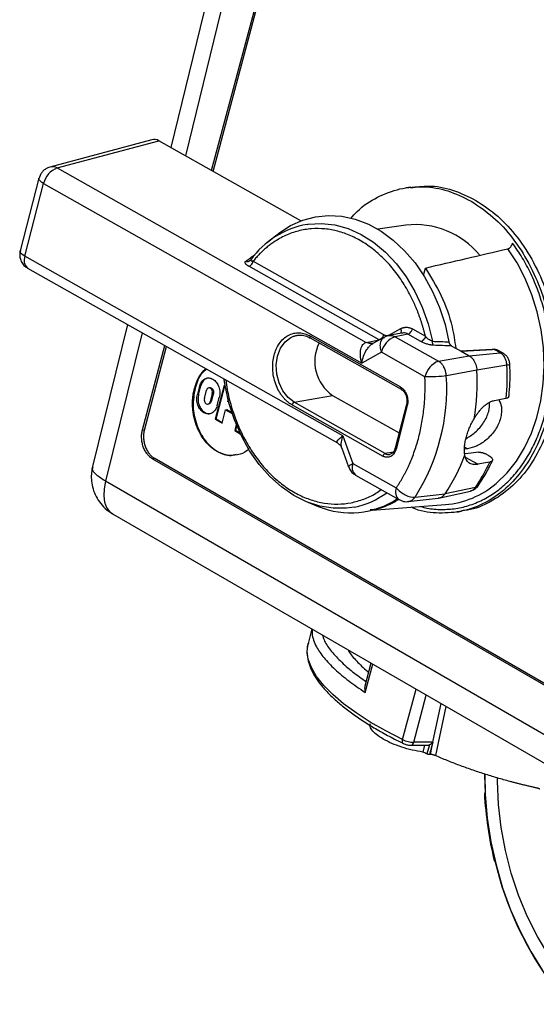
# Model space of a CAD drawing. Header units: inches. Extents: x 1.5 to 64.5, y 1.5 to 49.5.
# Tile 30 of 35: x 54.6 to 57.6, y 31.7 to 37.5. Entities that reach past the tile are written whole.
import ezdxf

# ---------------------------------------------------------------- set-up
doc = ezdxf.new("R2010")
doc.units = ezdxf.units.IN
doc.header["$LTSCALE"] = 6
doc.header["$MEASUREMENT"] = 0

msp = doc.modelspace()

# ---------------------------------------------------------------- linework, layer by layer
for p, q in [((55.7099, 36.6175), (57.2399, 42.3549)), ((55.7196, 36.612), (57.2509, 42.3544)), ((56.49, 40.9061), (55.4707, 36.7523)), ((56.5667, 40.8204), (55.5565, 36.7039)), ((55.36, 36.7978), (54.7628, 36.6376)), ((54.8057, 36.6324), (55.4005, 36.7918)), ((56.2325, 36.3228), (55.4005, 36.7918)), ((54.7077, 36.5949), (54.7002, 36.5729)), ((54.8057, 36.6324), (56.6158, 35.6121)), ((54.6989, 36.5732), (54.5889, 36.1474)), ((54.6163, 36.1155), (54.7263, 36.5413)), ((54.7263, 36.5413), (56.5893, 35.4912)), ((56.8764, 36.5207), (56.8485, 36.5163)), ((56.8472, 36.2984), (56.6829, 36.2748)), ((56.0854, 36.2364), (56.0346, 36.1945)), ((56.4792, 35.0654), (54.6163, 36.1155)), ((55.954, 36.0877), (56.7173, 35.6574)), ((54.6319, 36.0465), (56.4469, 35.0235)), ((56.6908, 35.6271), (55.9275, 36.0573)), ((56.9512, 36.0048), (56.9625, 36.0471)), ((55.2167, 35.7169), (55.0125, 34.885)), ((55.3025, 35.6685), (55.0892, 34.7994)), ((56.8226, 35.6667), (56.7475, 35.6516)), ((56.7515, 35.6565), (56.8178, 35.6923)), ((56.8597, 35.6601), (56.7847, 35.6451)), ((56.9358, 35.6172), (56.8597, 35.6601)), ((56.8862, 35.6904), (56.9623, 35.6476)), ((56.8174, 35.3497), (56.2854, 35.6496)), ((56.288, 35.6381), (56.82, 35.3382)), ((56.6158, 35.6121), (56.6908, 35.6271)), ((56.6557, 35.6064), (56.6533, 35.6056)), ((56.7223, 35.6426), (56.6547, 35.606)), ((56.7847, 35.6451), (57.0389, 35.5018)), ((55.3051, 35.0996), (55.4367, 35.5929)), ((55.3162, 35.0991), (55.4464, 35.5874)), ((56.7053, 35.554), (56.5893, 35.4912)), ((56.9595, 35.4108), (56.7053, 35.554)), ((57.1166, 35.5908), (57.1718, 35.5597)), ((57.3529, 35.5712), (57.1684, 35.5616)), ((57.1718, 35.5597), (57.2181, 35.5336)), ((57.2181, 35.5336), (57.4002, 35.5515)), ((57.4002, 35.5515), (57.3676, 35.5699)), ((57.4172, 35.5483), (57.3844, 35.5668)), ((57.0389, 35.5018), (57.2181, 35.5336)), ((57.2641, 35.4486), (57.0848, 35.4165)), ((57.4399, 35.4781), (57.2641, 35.4486)), ((55.7815, 35.3985), (55.784, 35.3774)), ((55.6399, 35.3562), (55.6269, 35.3075)), ((55.6336, 35.3085), (55.6465, 35.3572)), ((55.6465, 35.3572), (55.6399, 35.3562)), ((55.668, 35.2838), (55.681, 35.3325)), ((55.7005, 35.347), (55.6938, 35.346)), ((55.7139, 35.3134), (55.7009, 35.2648)), ((55.7206, 35.3145), (55.7076, 35.2658)), ((55.7206, 35.3145), (55.7139, 35.3134)), ((55.7827, 35.3603), (55.7301, 35.1629)), ((55.7367, 35.164), (55.7882, 35.3571)), ((55.7899, 35.3561), (55.7827, 35.3603)), ((55.6269, 35.3075), (55.6336, 35.3085)), ((55.7076, 35.2658), (55.7009, 35.2648)), ((55.742, 35.241), (55.755, 35.2897)), ((55.8052, 35.2671), (55.8073, 35.2749)), ((55.8101, 35.2643), (55.8052, 35.2671)), ((56.1945, 35.2616), (56.4187, 35.3019)), ((56.7265, 34.9617), (56.1945, 35.2616)), ((56.4187, 35.3019), (56.8084, 35.0822)), ((57.366, 35.2719), (57.4229, 35.2829)), ((57.4229, 35.2829), (57.4351, 35.2853)), ((55.6881, 35.2512), (55.6947, 35.2523)), ((55.7711, 35.1392), (55.7922, 35.2181)), ((55.7922, 35.2181), (55.7988, 35.2191)), ((55.7922, 35.2181), (55.8305, 35.1959)), ((55.7988, 35.2191), (55.8285, 35.2019)), ((56.1812, 35.2464), (56.7132, 34.9465)), ((56.8514, 35.2484), (56.7855, 34.9934)), ((56.8559, 35.2431), (56.79, 34.9881)), ((55.7301, 35.1629), (55.7367, 35.164)), ((55.7301, 35.1629), (55.7711, 35.1392)), ((55.7367, 35.164), (55.7723, 35.1434)), ((55.3051, 35.0996), (55.3162, 35.0991)), ((55.8547, 35.1308), (55.8455, 35.0963)), ((55.8455, 35.0963), (55.8521, 35.0973)), ((55.8455, 35.0963), (55.8782, 35.0774)), ((55.8521, 35.0973), (55.8585, 35.1214)), ((55.8521, 35.0973), (55.8751, 35.0841)), ((56.4792, 35.0654), (56.5375, 34.9044)), ((56.4731, 34.9926), (56.5126, 34.8832)), ((56.7744, 34.9703), (56.7265, 34.9617)), ((57.2079, 34.989), (57.1911, 34.9987)), ((57.2079, 34.989), (57.1916, 34.9871)), ((55.3743, 34.9347), (55.3653, 34.9295)), ((57.9321, 33.4477), (55.3653, 34.9295)), ((57.9411, 33.4529), (55.3743, 34.9347)), ((57.2695, 34.8986), (57.1974, 34.9392)), ((57.332, 34.95), (57.3147, 34.9598)), ((57.3386, 34.9119), (57.3264, 34.9096)), ((56.5375, 34.9044), (56.7916, 34.7612)), ((57.3264, 34.9096), (57.2695, 34.8986)), ((58.0673, 33.0801), (55.0892, 34.7994)), ((56.5531, 34.8354), (56.8072, 34.6922)), ((57.0392, 34.7004), (57.2256, 34.7422)), ((57.2552, 34.7634), (57.0773, 34.7258)), ((56.8613, 34.6812), (57.0377, 34.7004)), ((56.9015, 34.7068), (57.0773, 34.7258)), ((56.2729, 34.6764), (56.334, 34.6522)), ((56.6509, 34.6305), (57.0797, 34.6629)), ((57.1463, 34.6196), (57.1742, 34.6239)), ((55.1303, 34.6089), (58.1084, 32.8897)), ((56.2975, 33.9352), (56.275, 33.8508)), ((56.6435, 33.7354), (56.6077, 33.6011)), ((56.61, 33.5636), (56.6542, 33.7292)), ((56.8289, 33.288), (56.9075, 33.583)), ((56.8937, 33.2726), (56.9673, 33.5485)), ((57.0085, 33.2824), (57.0536, 33.4986)), ((57.0819, 33.4823), (57.0215, 33.1941)), ((56.878, 33.2552), (56.9759, 33.2558)), ((57.006, 33.2732), (56.8937, 33.2726)), ((56.9575, 33.2557), (56.9468, 33.2154)), ((56.9855, 33.2578), (56.9712, 33.2042)), ((57.006, 33.2732), (56.9867, 33.2007)), ((56.9914, 33.2007), (57.0085, 33.2824)), ((56.9914, 33.2007), (56.9867, 33.2007)), ((57.3078, 32.9742), (57.3115, 32.9748)), ((57.3115, 32.974), (57.3078, 32.9742)), ((57.3655, 32.5784), (57.3692, 32.5782))]:
    msp.add_line(p, q)
at = {"flags": 128}
for points in [[(54.7263, 36.5413), (54.7155, 36.5481), (54.7072, 36.555), (54.7016, 36.5617), (54.6989, 36.5681), (54.6989, 36.5732)], [(56.0854, 36.2364), (56.1044, 36.2514), (56.172, 36.295), (56.2437, 36.327), (56.3186, 36.3469), (56.3956, 36.3546), (56.4736, 36.3499), (56.5515, 36.3328), (56.6282, 36.3036), (56.7026, 36.2628), (56.7736, 36.2108), (56.8402, 36.1485), (56.9014, 36.0767), (56.9565, 35.9964), (57.0045, 35.9088), (57.0449, 35.8152), (57.077, 35.7169), (57.1004, 35.6153)], [(56.2702, 36.3025), (56.2753, 36.3033), (56.353, 36.3078), (56.4314, 36.2992), (56.5093, 36.2778), (56.5855, 36.2437), (56.6587, 36.1976), (56.7279, 36.1402), (56.792, 36.0723), (56.8499, 35.9951), (56.9007, 35.9097), (56.9437, 35.8175), (56.9782, 35.7199), (57.0036, 35.6185)], [(54.6163, 36.1155), (54.6055, 36.1223), (54.5972, 36.1292), (54.5916, 36.136), (54.5888, 36.1423), (54.5889, 36.1474)], [(57.3759, 34.7863), (57.3791, 34.7889), (57.4403, 34.8481), (57.4951, 34.9171), (57.5429, 34.9949), (57.5831, 35.0805), (57.615, 35.1726), (57.6382, 35.2701), (57.6524, 35.3717), (57.6575, 35.4758), (57.6533, 35.5812), (57.6399, 35.6864), (57.6175, 35.7899), (57.5864, 35.8903), (57.547, 35.9863), (57.4999, 36.0766), (57.4456, 36.1599)], [(56.1945, 35.2616), (56.1583, 35.2893), (56.1278, 35.328), (56.1052, 35.375), (56.092, 35.427), (56.0891, 35.4806), (56.0967, 35.532), (56.1143, 35.5779), (56.1406, 35.6149), (56.1739, 35.6407), (56.1897, 35.6478)], [(56.1897, 35.6478), (56.2119, 35.6535), (56.214, 35.6538)], [(56.546, 34.6486), (56.5002, 34.642), (56.4222, 34.6414), (56.3439, 34.6538), (56.2663, 34.6791), (56.1909, 34.7168), (56.1188, 34.7664), (56.051, 34.827), (55.9887, 34.8977), (55.9328, 34.9775), (55.8842, 35.0651), (55.8436, 35.159), (55.8118, 35.2579), (55.7892, 35.3602), (55.7833, 35.3975)], [(56.8514, 35.2484), (56.8513, 35.2477), (56.8517, 35.2466), (56.8526, 35.2455), (56.8541, 35.2443), (56.8559, 35.2431)], [(56.79, 34.9881), (56.7882, 34.9893), (56.7868, 34.9905), (56.7858, 34.9916), (56.7854, 34.9927), (56.7855, 34.9934)], [(57.2738, 34.969), (57.2305, 34.9637), (57.1942, 34.9592)], [(56.756, 34.9573), (56.7553, 34.9572), (56.7533, 34.9567)], [(55.0892, 34.7994), (55.0806, 34.7556), (55.0787, 34.7146), (55.0836, 34.6778), (55.0951, 34.6467), (55.1128, 34.6224), (55.1303, 34.6089)], [(56.8289, 33.288), (56.7301, 33.3386), (56.6389, 33.3908), (56.5563, 33.4441), (56.483, 33.4979), (56.4197, 33.5519), (56.3669, 33.6054), (56.3252, 33.658), (56.2949, 33.7093), (56.2763, 33.7586), (56.2695, 33.8057), (56.2748, 33.85), (56.275, 33.8508)], [(56.8326, 33.2658), (56.8324, 33.2659), (56.8302, 33.2675), (56.8286, 33.2702), (56.8276, 33.2737), (56.8274, 33.2779), (56.8278, 33.2828), (56.8289, 33.288)], [(57.3086, 33.086), (57.3086, 33.0807), (57.3115, 32.974)], [(57.3095, 33.0857), (57.3126, 32.9679), (57.3247, 32.829), (57.3458, 32.6909), (57.3758, 32.5547), (57.4144, 32.4214), (57.4614, 32.292), (57.5163, 32.1676), (57.5788, 32.049), (57.6484, 31.9372)], [(57.9222, 31.7393), (57.8372, 31.8254), (57.7577, 31.9208), (57.6845, 32.0246), (57.6181, 32.1361), (57.5591, 32.2543), (57.5081, 32.3781), (57.4653, 32.5067), (57.4313, 32.6388), (57.4062, 32.7734), (57.3902, 32.9093), (57.3836, 33.0455), (57.3835, 33.0638)]]:
    msp.add_lwpolyline(points, dxfattribs=at)
for centre, radius, start, end in [((54.7775, 36.5801), 0.0594, 61.6949, 104.34433), ((54.8473, 36.516), 0.1236, 109.65807, 168.17087), ((56.3595, 35.7925), 0.5179, 99.93812, 144.3121), ((56.8995, 35.8058), 0.4954, 39.87694, 96.0482), ((54.6713, 36.0917), 0.0599, 156.57374, 228.91392), ((56.2945, 35.6456), 0.00998, 156.51923, 228.96843), ((56.553, 35.4995), 0.239, 152.86277, 235.79181), ((56.8263, 35.5287), 0.1236, 109.65807, 168.17087), ((57.0805, 35.3854), 0.1236, 109.65807, 168.17087), ((55.8996, 35.3852), 1.366, 350.71607, 2.6604), ((56.0686, 35.4157), 1.3728, 354.54902, 2.60545), ((55.9079, 35.3421), 1.1792, 327.40629, 3.61732), ((56.8265, 35.3457), 0.00998, 156.51923, 228.96843), ((56.8227, 35.3432), 0.00565, 241.24185, 279.61074), ((56.2013, 35.2422), 0.0205, 109.25847, 168.2565), ((56.7333, 34.9423), 0.0205, 109.25847, 168.2565), ((56.7467, 34.9958), 0.0396, 239.36113, 279.66046), ((56.2568, 35.286), 0.9935, 325.67111, 340.44699), ((56.4754, 35.2991), 0.9461, 325.51469, 335.84335), ((56.5925, 34.8806), 0.0599, 156.57374, 228.91392), ((56.8465, 34.7373), 0.0598, 156.53423, 229.18989), ((57.0367, 35.1834), 0.5223, 274.72244, 310.50049), ((57.2137, 34.7902), 0.0495, 283.88003, 327.14359), ((57.2513, 34.7887), 0.0256, 278.82649, 323.79879), ((56.5237, 35.1132), 0.4985, 247.63218, 303.62166), ((56.4509, 35.1234), 0.4842, 281.32635, 306.10808), ((56.8969, 33.43), 0.1574, 244.40688, 268.85032), ((56.874, 33.2746), 0.0198, 281.48387, 354.13554), ((59.5362, 33.0969), 2.2318, 183.15156, 193.43376), ((59.2734, 33.023), 1.9555, 193.14724, 217.43492)]:
    msp.add_arc(centre, radius, start, end)
msp.add_ellipse((55.3794, 36.7098), major_axis=(-0.0146, 0.089), ratio=0.73977, start_param=5.747886, end_param=6.356846)
for points, knots in [([(54.7631, 36.6365), (54.7592, 36.6358), (54.7488, 36.6339), (54.7337, 36.6245), (54.7184, 36.6115), (54.7112, 36.6003), (54.7077, 36.5949)], [0, 0, 0, 0, 0.166085, 0.441656, 0.731336, 1, 1, 1, 1]), ([(56.5259, 36.3374), (56.5377, 36.3511), (56.5831, 36.4042), (56.6803, 36.4652), (56.812, 36.5161), (56.9518, 36.5279), (57.0937, 36.5058), (57.1843, 36.461), (57.2296, 36.4386)], [0, 0, 0, 0, 0.065576, 0.252461, 0.439346, 0.626231, 0.813115, 1, 1, 1, 1]), ([(56.8769, 36.5172), (56.9111, 36.5219), (56.9914, 36.533), (57.1217, 36.5095), (57.2122, 36.4651), (57.2575, 36.443)], [0, 0, 0, 0, 0.27096, 0.63548, 1, 1, 1, 1]), ([(57.2296, 36.4386), (57.2732, 36.4097), (57.3603, 36.3519), (57.4746, 36.2261), (57.5713, 36.0775), (57.6457, 35.9086), (57.6953, 35.7268), (57.718, 35.5389), (57.7131, 35.3521), (57.6806, 35.1735), (57.6219, 35.0102), (57.5392, 34.8682), (57.4357, 34.7531), (57.3153, 34.6696), (57.1826, 34.6197), (57.0433, 34.6095), (56.9399, 34.62), (56.8866, 34.6442), (56.8789, 34.6477)], [0, 0, 0, 0, 0.06592, 0.13184, 0.197761, 0.263681, 0.329601, 0.395521, 0.461442, 0.527362, 0.593282, 0.659202, 0.725123, 0.791043, 0.856963, 0.922883, 0.988804, 1, 1, 1, 1]), ([(57.2575, 36.443), (57.3011, 36.4141), (57.3882, 36.3563), (57.5026, 36.2305), (57.5992, 36.0819), (57.6736, 35.913), (57.7232, 35.7312), (57.7459, 35.5433), (57.741, 35.3564), (57.7085, 35.1779), (57.6498, 35.0145), (57.5671, 34.8727), (57.4636, 34.7571), (57.343, 34.6756), (57.2441, 34.6322), (57.1857, 34.6282), (57.1738, 34.6274)], [0, 0, 0, 0, 0.075434, 0.150867, 0.226301, 0.301735, 0.377169, 0.452602, 0.528036, 0.60347, 0.678904, 0.754337, 0.829771, 0.905205, 0.980639, 1, 1, 1, 1]), ([(56.9623, 35.6476), (56.9608, 35.6536), (56.9579, 35.6656), (56.9531, 35.6835), (56.9481, 35.7013), (56.9428, 35.7189), (56.9372, 35.7364), (56.9313, 35.7538), (56.9251, 35.771), (56.9187, 35.788), (56.9119, 35.805), (56.9049, 35.8217), (56.8861, 35.8642), (56.8523, 35.9299), (56.7977, 36.0125), (56.7361, 36.0862), (56.6693, 36.1485), (56.5987, 36.1992), (56.5255, 36.2377), (56.45, 36.2641), (56.3727, 36.278), (56.2947, 36.2789), (56.2174, 36.2659), (56.1429, 36.2395), (56.0885, 36.2089), (56.0519, 36.1828), (56.0309, 36.1662), (56.0106, 36.1484), (55.991, 36.1294), (55.9721, 36.1093), (55.96, 36.0949), (55.954, 36.0877)], [0, 0, 0, 0, 0.011223, 0.022419, 0.033594, 0.044756, 0.055908, 0.067058, 0.078211, 0.089373, 0.10055, 0.111747, 0.122972, 0.1865, 0.250041, 0.31357, 0.37711, 0.438551, 0.500003, 0.561444, 0.622896, 0.686425, 0.749965, 0.813494, 0.877034, 0.897588, 0.918069, 0.938514, 0.95896, 0.979443, 1, 1, 1, 1]), ([(56.9341, 34.6519), (56.9465, 34.6485), (56.9872, 34.6375), (57.0567, 34.6328), (57.1418, 34.6382), (57.2258, 34.6584), (57.3069, 34.693), (57.3833, 34.7412), (57.4529, 34.8018), (57.515, 34.8732), (57.5678, 34.9529), (57.612, 35.0396), (57.6475, 35.1331), (57.6746, 35.2335), (57.6924, 35.3414), (57.7003, 35.4541), (57.6973, 35.5705), (57.6835, 35.6872), (57.6589, 35.8017), (57.6244, 35.9119), (57.5812, 36.0141), (57.5309, 36.109), (57.4919, 36.1647), (57.4724, 36.1926)], [0, 0, 0, 0, 0.021533, 0.070289, 0.119053, 0.169333, 0.219622, 0.269902, 0.320192, 0.368947, 0.417711, 0.464059, 0.510416, 0.558363, 0.606319, 0.656253, 0.706195, 0.75665, 0.807115, 0.856537, 0.905967, 0.952981, 1, 1, 1, 1]), ([(57.4456, 36.1599), (57.4463, 36.16), (57.4477, 36.1604), (57.4498, 36.1613), (57.4519, 36.1625), (57.4547, 36.1644), (57.4581, 36.1674), (57.462, 36.1717), (57.4654, 36.1765), (57.4684, 36.1817), (57.4708, 36.1871), (57.4719, 36.1908), (57.4724, 36.1926)], [0, 0, 0, 0, 0.0630234, 0.1251373, 0.1870903, 0.249637, 0.3759378, 0.4990681, 0.6257896, 0.7490352, 0.8754988, 1, 1, 1, 1]), ([(54.5902, 36.1471), (54.5889, 36.1441), (54.5859, 36.1364), (54.5858, 36.1197), (54.5889, 36.0974), (54.6012, 36.0729), (54.6165, 36.0549), (54.629, 36.0492), (54.6324, 36.0476)], [0, 0, 0, 0, 0.083467, 0.208223, 0.42031, 0.652456, 0.903647, 1, 1, 1, 1]), ([(55.9101, 36.0871), (55.9192, 36.0936), (55.9378, 36.1069), (55.9564, 36.1201), (55.9659, 36.1268)], [0, 0, 0, 0, 0.491818, 1, 1, 1, 1]), ([(56.9625, 36.0471), (57.042, 36.0657), (57.203, 36.1033), (57.3641, 36.1408), (57.4456, 36.1599)], [0, 0, 0, 0, 0.493404, 1, 1, 1, 1]), ([(55.9275, 36.0573), (55.9264, 36.058), (55.9241, 36.0593), (55.921, 36.0613), (55.9182, 36.0633), (55.9147, 36.066), (55.911, 36.0695), (55.9079, 36.0735), (55.9061, 36.0774), (55.9059, 36.0807), (55.9066, 36.0833), (55.9079, 36.0854), (55.9094, 36.0865), (55.9101, 36.0871)], [0, 0, 0, 0, 0.062647, 0.12499, 0.187309, 0.249885, 0.375771, 0.499748, 0.62519, 0.75018, 0.834932, 0.917848, 1, 1, 1, 1]), ([(55.9101, 36.0871), (55.9128, 36.0864), (55.9181, 36.085), (55.9252, 36.0855), (55.9289, 36.0874), (55.9303, 36.0881)], [0, 0, 0, 0, 0.385899, 0.771662, 1, 1, 1, 1]), ([(55.9275, 36.0573), (55.9319, 36.0582), (55.9435, 36.065), (55.9519, 36.0797), (55.954, 36.0877)], [0, 0, 0, 0, 0.428571, 1, 1, 1, 1]), ([(55.938, 36.0923), (55.9366, 36.0911), (55.9336, 36.0888), (55.9315, 36.0881), (55.9304, 36.0878)], [0, 0, 0, 0, 0.503686, 1, 1, 1, 1]), ([(55.9389, 36.0946), (55.9381, 36.0939), (55.9371, 36.0932), (55.938, 36.0926), (55.938, 36.0925)], [0, 0, 0, 0, 0.891185, 1, 1, 1, 1]), ([(55.938, 36.0925), (55.9386, 36.0919), (55.9397, 36.0907), (55.9454, 36.089), (55.9509, 36.0882), (55.954, 36.0877)], [0, 0, 0, 0, 0.298844, 0.612249, 1, 1, 1, 1]), ([(56.9625, 36.0471), (56.9948, 35.9946), (57.0593, 35.8895), (57.1185, 35.7264), (57.1339, 35.6197), (57.1399, 35.5776)], [0, 0, 0, 0, 0.377329, 0.754658, 1, 1, 1, 1]), ([(56.1812, 35.2464), (56.1793, 35.2475), (56.1755, 35.2497), (56.1698, 35.2534), (56.1643, 35.2572), (56.1588, 35.2614), (56.1505, 35.2682), (56.1397, 35.2784), (56.1267, 35.2931), (56.1146, 35.3095), (56.0997, 35.3337), (56.0844, 35.3674), (56.0723, 35.4112), (56.0671, 35.4555), (56.0684, 35.4978), (56.0754, 35.537), (56.0878, 35.5731), (56.1059, 35.6059), (56.1298, 35.6338), (56.1586, 35.6546), (56.1852, 35.6646), (56.2073, 35.6681), (56.2237, 35.6684), (56.24, 35.6665), (56.254, 35.6631), (56.2659, 35.659), (56.2757, 35.6548), (56.2822, 35.6513), (56.2854, 35.6496)], [0, 0, 0, 0, 0.011673, 0.023324, 0.034971, 0.046627, 0.058309, 0.089191, 0.120101, 0.15227, 0.184469, 0.250118, 0.315768, 0.380053, 0.441772, 0.500003, 0.558234, 0.619953, 0.684238, 0.749887, 0.815537, 0.847705, 0.879904, 0.910785, 0.941696, 0.961136, 0.980547, 1, 1, 1, 1]), ([(56.8178, 35.6923), (56.8188, 35.6887), (56.8207, 35.6815), (56.8199, 35.6722), (56.8172, 35.6683), (56.816, 35.6667)], [0, 0, 0, 0, 0.362044, 0.724087, 1, 1, 1, 1]), ([(56.8178, 35.6923), (56.8193, 35.6931), (56.8223, 35.6947), (56.827, 35.6966), (56.8318, 35.6981), (56.8366, 35.6993), (56.8415, 35.7001), (56.8465, 35.7005), (56.8527, 35.7005), (56.8603, 35.6998), (56.8691, 35.6979), (56.8778, 35.6948), (56.8834, 35.6919), (56.8862, 35.6904)], [0, 0, 0, 0, 0.07198, 0.143402, 0.21449, 0.285473, 0.356578, 0.428034, 0.500065, 0.625615, 0.749973, 0.874361, 1, 1, 1, 1]), ([(56.8597, 35.6601), (56.851, 35.6642), (56.8385, 35.67), (56.8265, 35.6662), (56.823, 35.665)], [0, 0, 0, 0, 0.701339, 1, 1, 1, 1]), ([(56.8597, 35.6601), (56.8657, 35.6612), (56.8775, 35.6698), (56.8847, 35.6844), (56.8862, 35.6904)], [0, 0, 0, 0, 0.571429, 1, 1, 1, 1]), ([(56.1913, 35.6472), (56.1971, 35.6494), (56.2137, 35.6557), (56.2419, 35.6549), (56.2688, 35.6488), (56.2833, 35.6398), (56.2878, 35.6371)], [0, 0, 0, 0, 0.190018, 0.539798, 0.859399, 1, 1, 1, 1]), ([(56.5893, 35.4912), (56.5886, 35.4938), (56.5872, 35.4986), (56.5856, 35.5057), (56.5844, 35.5122), (56.5834, 35.5181), (56.5827, 35.5234), (56.5822, 35.5281), (56.5813, 35.5385), (56.5812, 35.5535), (56.5837, 35.5723), (56.5887, 35.588), (56.5949, 35.5985), (56.6008, 35.6046), (56.6055, 35.6081), (56.6104, 35.6107), (56.614, 35.6116), (56.6158, 35.6121)], [0, 0, 0, 0, 0.049441, 0.095142, 0.137103, 0.175323, 0.209805, 0.240547, 0.267553, 0.414002, 0.54063, 0.670497, 0.788325, 0.842894, 0.89618, 0.948454, 1, 1, 1, 1]), ([(56.5893, 35.4912), (56.5924, 35.5049), (56.5988, 35.5324), (56.6153, 35.5654), (56.6313, 35.5868), (56.6432, 35.5989), (56.6512, 35.6037), (56.6548, 35.6059)], [0, 0, 0, 0, 0.301279, 0.608651, 0.755399, 0.888526, 1, 1, 1, 1]), ([(56.6532, 35.6058), (56.6495, 35.6052), (56.6415, 35.6039), (56.6287, 35.606), (56.6201, 35.6101), (56.6158, 35.6121)], [0, 0, 0, 0, 0.303487, 0.651743, 1, 1, 1, 1]), ([(56.7173, 35.6574), (56.7152, 35.6494), (56.7068, 35.6347), (56.6952, 35.6279), (56.6908, 35.6271)], [0, 0, 0, 0, 0.571429, 1, 1, 1, 1]), ([(56.7053, 35.554), (56.7023, 35.5649), (56.6962, 35.5867), (56.7, 35.6158), (56.7094, 35.6353), (56.7197, 35.6397), (56.7231, 35.6411)], [0, 0, 0, 0, 0.287207, 0.574414, 0.861622, 1, 1, 1, 1]), ([(56.7173, 35.6574), (56.7184, 35.6568), (56.7206, 35.6557), (56.7241, 35.6543), (56.7276, 35.6533), (56.7311, 35.6526), (56.7354, 35.6523), (56.7405, 35.6526), (56.7461, 35.6539), (56.7497, 35.6556), (56.7515, 35.6565)], [0, 0, 0, 0, 0.100577, 0.200252, 0.29965, 0.399395, 0.500109, 0.667121, 0.832783, 1, 1, 1, 1]), ([(56.7479, 35.6506), (56.7419, 35.6497), (56.7329, 35.6484), (56.7252, 35.6437), (56.7226, 35.6421)], [0, 0, 0, 0, 0.660126, 1, 1, 1, 1]), ([(56.7477, 35.6514), (56.7513, 35.652), (56.7592, 35.6532), (56.7719, 35.6511), (56.7804, 35.6471), (56.7847, 35.6451)], [0, 0, 0, 0, 0.296117, 0.648058, 1, 1, 1, 1]), ([(56.9623, 35.6476), (56.9602, 35.6395), (56.9517, 35.6248), (56.9402, 35.618), (56.9358, 35.6172)], [0, 0, 0, 0, 0.571429, 1, 1, 1, 1]), ([(57.0105, 35.595), (57.0093, 35.5951), (57.0069, 35.5952), (57.0031, 35.5956), (56.9992, 35.596), (56.9951, 35.5967), (56.9891, 35.5977), (56.9809, 35.5995), (56.9708, 35.6023), (56.9611, 35.6056), (56.952, 35.6092), (56.9434, 35.6131), (56.9383, 35.6158), (56.9358, 35.6172)], [0, 0, 0, 0, 0.048486, 0.097266, 0.146621, 0.196821, 0.248125, 0.371578, 0.498823, 0.622872, 0.749956, 0.873714, 1, 1, 1, 1]), ([(57.0036, 35.6185), (56.9963, 35.6202), (56.9807, 35.6288), (56.9673, 35.6418), (56.9623, 35.6476)], [-0.2105938, -0.2105938, -0.2105938, -0.2105938, -0.0902545, 0, 0, 0, 0]), ([(57.0036, 35.6185), (57.0195, 35.6179), (57.0518, 35.6168), (57.084, 35.6158), (57.1004, 35.6153)], [0, 0, 0, 0, 0.493765, 1, 1, 1, 1]), ([(57.0105, 35.595), (57.0088, 35.5969), (57.0053, 35.6031), (57.0037, 35.6127), (57.0036, 35.6185)], [0, 0, 0, 0, 0.428571, 1, 1, 1, 1]), ([(57.1166, 35.5908), (57.1158, 35.5913), (57.1143, 35.5922), (57.1122, 35.5938), (57.1104, 35.5955), (57.1089, 35.5973), (57.1075, 35.599), (57.1056, 35.6015), (57.1035, 35.6052), (57.1015, 35.6102), (57.1007, 35.6136), (57.1004, 35.6153)], [0, 0, 0, 0, 0.10179, 0.196141, 0.283175, 0.362928, 0.435402, 0.500592, 0.678224, 0.844469, 1, 1, 1, 1]), ([(57.1166, 35.5908), (57.0987, 35.5915), (57.0633, 35.5929), (57.028, 35.5943), (57.0105, 35.595)], [0, 0, 0, 0, 0.507408, 1, 1, 1, 1]), ([(57.3676, 35.5699), (57.3348, 35.5682), (57.2695, 35.5648), (57.2042, 35.5614), (57.1718, 35.5597)], [0, 0, 0, 0, 0.502833, 1, 1, 1, 1]), ([(57.3529, 35.5711), (57.3543, 35.5716), (57.3574, 35.5727), (57.3625, 35.5724), (57.3659, 35.5707), (57.3676, 35.5699)], [0, 0, 0, 0, 0.283302, 0.641596, 1, 1, 1, 1]), ([(57.3763, 35.5692), (57.3745, 35.5701), (57.3706, 35.5719), (57.3664, 35.5715), (57.3643, 35.5713)], [0, 0, 0, 0, 0.4885703, 1, 1, 1, 1]), ([(57.3865, 35.5655), (57.3836, 35.5669), (57.3776, 35.5699), (57.3709, 35.5699), (57.3676, 35.5699)], [0, 0, 0, 0, 0.49693, 1, 1, 1, 1]), ([(57.4002, 35.5515), (57.4066, 35.5521), (57.4132, 35.5526), (57.4171, 35.5483), (57.4171, 35.5483)], [0, 0, 0, 0, 0.988618, 1, 1, 1, 1]), ([(57.4399, 35.4781), (57.4394, 35.4881), (57.4375, 35.4982), (57.4309, 35.5171), (57.4264, 35.5258), (57.4178, 35.5371), (57.4145, 35.5406), (57.4076, 35.5468), (57.404, 35.5494), (57.4002, 35.5515)], [0, 0, 0, 0, 0.089292, 0.089292, 0.1785538, 0.1785538, 0.2256588, 0.2256588, 0.2727671, 0.2727671, 0.2727671, 0.2727671]), ([(57.4567, 35.4836), (57.4559, 35.4906), (57.4541, 35.5044), (57.4448, 35.523), (57.4326, 35.5382), (57.4222, 35.545), (57.4171, 35.5483)], [0, 0, 0, 0, 0.269799, 0.527692, 0.771355, 1, 1, 1, 1]), ([(57.0848, 35.4165), (57.0847, 35.4183), (57.0844, 35.4225), (57.0835, 35.4294), (57.082, 35.4375), (57.0795, 35.4468), (57.0759, 35.457), (57.0718, 35.4656), (57.0678, 35.4726), (57.0641, 35.4782), (57.0595, 35.4843), (57.0537, 35.4906), (57.0468, 35.4968), (57.0416, 35.5001), (57.0389, 35.5018)], [0, 0, 0, 0, 0.052146, 0.116771, 0.193874, 0.28345, 0.385493, 0.499996, 0.555553, 0.622224, 0.700009, 0.788902, 0.888901, 1, 1, 1, 1]), ([(57.2181, 35.5336), (57.2225, 35.5311), (57.2267, 35.5281), (57.2347, 35.5209), (57.2385, 35.5168), (57.2484, 35.5038), (57.2537, 35.4937), (57.2613, 35.4719), (57.2635, 35.4603), (57.2641, 35.4486)], [0, 0, 0, 0, 0.0471083, 0.0471083, 0.0942133, 0.0942133, 0.1834751, 0.1834751, 0.2727671, 0.2727671, 0.2727671, 0.2727671]), ([(55.6097, 35.343), (55.6178, 35.3674), (55.633, 35.413), (55.6619, 35.4439), (55.6754, 35.4583)], [0, 0, 0, 0, 0.532768, 1, 1, 1, 1]), ([(55.6804, 35.4555), (55.6711, 35.4483), (55.6391, 35.4233), (55.6238, 35.3767), (55.613, 35.3435)], [0, 0, 0, 0, 0.289458, 1, 1, 1, 1]), ([(57.4559, 35.4836), (57.4557, 35.4828), (57.4552, 35.481), (57.4453, 35.4791), (57.4399, 35.4781)], [0, 0, 0, 0, 0.448433, 1, 1, 1, 1]), ([(57.452, 35.2977), (57.4541, 35.323), (57.4582, 35.3735), (57.4587, 35.4358), (57.457, 35.4726), (57.4564, 35.4836)], [0, 0, 0, 0, 0.41196, 0.823087, 1, 1, 1, 1]), ([(55.6399, 35.3562), (55.6425, 35.3658), (55.6465, 35.3746), (55.6571, 35.3891), (55.6635, 35.3949), (55.6778, 35.4024), (55.6857, 35.4042), (55.7015, 35.4035), (55.7096, 35.4011), (55.7247, 35.3924), (55.7317, 35.3861), (55.7436, 35.3707), (55.7485, 35.3615), (55.7556, 35.3417), (55.7576, 35.3311), (55.7586, 35.3099), (55.7576, 35.2994), (55.755, 35.2897)], [0, 0, 0, 0, 0.125, 0.125, 0.25, 0.25, 0.375, 0.375, 0.5, 0.5, 0.625, 0.625, 0.75, 0.75, 0.875, 0.875, 1, 1, 1, 1]), ([(55.6917, 35.403), (55.6868, 35.4023), (55.6741, 35.4005), (55.6569, 35.3844), (55.65, 35.3663), (55.6465, 35.3572)], [0, 0, 0, 0, 0.239329, 0.619664, 1, 1, 1, 1]), ([(55.7929, 35.3921), (55.7954, 35.3737), (55.8024, 35.3215), (55.8246, 35.2365), (55.8584, 35.1389), (55.9022, 35.046), (55.9539, 34.9602), (56.0125, 34.8841), (56.0764, 34.8183), (56.1446, 34.7638), (56.2166, 34.7204), (56.2921, 34.6888), (56.3701, 34.6695), (56.4492, 34.6639), (56.5273, 34.6716), (56.6018, 34.6936), (56.661, 34.7201), (56.6928, 34.7433), (56.7031, 34.7508)], [0, 0, 0, 0, 0.035612, 0.100967, 0.168533, 0.236112, 0.303678, 0.371257, 0.436602, 0.501961, 0.567306, 0.632664, 0.70023, 0.767809, 0.835375, 0.902954, 0.968303, 1, 1, 1, 1]), ([(56.7916, 34.7612), (56.7948, 34.7659), (56.8012, 34.7754), (56.8104, 34.7899), (56.8195, 34.8047), (56.8282, 34.8198), (56.8367, 34.8351), (56.845, 34.8507), (56.853, 34.8665), (56.8607, 34.8827), (56.8771, 34.9185), (56.8998, 34.9762), (56.9246, 35.0583), (56.9432, 35.1439), (56.9529, 35.2144), (56.9575, 35.2678), (56.9596, 35.3033), (56.9606, 35.3389), (56.9607, 35.3748), (56.9599, 35.3988), (56.9595, 35.4108)], [0, 0, 0, 0, 0.027589, 0.055137, 0.082656, 0.110158, 0.137655, 0.165159, 0.192681, 0.220233, 0.247827, 0.373902, 0.500005, 0.626079, 0.752183, 0.80181, 0.851337, 0.900832, 0.950363, 1, 1, 1, 1]), ([(57.0848, 35.4165), (57.0688, 35.414), (57.0467, 35.4121), (56.9999, 35.4099), (56.977, 35.4099), (56.9595, 35.4108)], [0, 0, 0, 0, 0.5, 0.5, 1, 1, 1, 1]), ([(55.74, 34.9748), (55.7376, 34.9762), (55.7327, 34.9791), (55.7256, 34.9838), (55.7187, 34.9888), (55.7118, 34.9941), (55.7013, 35.0029), (55.6877, 35.0159), (55.6714, 35.0346), (55.6562, 35.0555), (55.6376, 35.0864), (55.6185, 35.1293), (55.606, 35.1757), (55.6004, 35.2134), (55.5983, 35.2412), (55.5984, 35.2685), (55.6001, 35.2917), (55.6028, 35.3113), (55.6058, 35.3274), (55.6084, 35.3378), (55.6097, 35.343)], [0, 0, 0, 0, 0.023337, 0.04663, 0.069912, 0.093213, 0.116565, 0.178305, 0.240092, 0.304406, 0.368768, 0.500006, 0.631244, 0.695558, 0.759919, 0.821659, 0.883446, 0.922311, 0.961114, 1, 1, 1, 1]), ([(55.613, 35.3435), (55.6071, 35.3086), (55.5954, 35.2387), (55.6186, 35.1278), (55.6691, 35.033), (55.7412, 34.9704), (55.808, 34.9442), (55.8438, 34.9547), (55.8535, 34.9576)], [0, 0, 0, 0, 0.186194, 0.372388, 0.558582, 0.744776, 0.93097, 1, 1, 1, 1]), ([(55.7139, 35.3134), (55.7154, 35.319), (55.7151, 35.3255), (55.7111, 35.3368), (55.7074, 35.3416), (55.6988, 35.3466), (55.6939, 35.3468), (55.6857, 35.3425), (55.6824, 35.338), (55.681, 35.3325)], [0, 0, 0, 0, 0.25, 0.25, 0.5, 0.5, 0.75, 0.75, 1, 1, 1, 1]), ([(55.7005, 35.3466), (55.7014, 35.3468), (55.7043, 35.3477), (55.7099, 35.3455), (55.7159, 35.3403), (55.7201, 35.3324), (55.722, 35.3232), (55.7211, 35.3174), (55.7206, 35.3145)], [0, 0, 0, 0, 0.06903, 0.255224, 0.441418, 0.627612, 0.813806, 1, 1, 1, 1]), ([(56.8174, 35.3497), (56.8186, 35.349), (56.821, 35.3476), (56.8245, 35.3451), (56.8279, 35.3424), (56.8311, 35.3394), (56.8343, 35.3361), (56.8395, 35.33), (56.8463, 35.32), (56.8529, 35.3052), (56.8574, 35.2892), (56.8591, 35.2747), (56.859, 35.2625), (56.8581, 35.2525), (56.8567, 35.2462), (56.8559, 35.2431)], [0, 0, 0, 0, 0.040277, 0.080244, 0.12006, 0.159884, 0.199878, 0.240199, 0.370046, 0.500057, 0.629904, 0.759916, 0.840122, 0.919722, 1, 1, 1, 1]), ([(56.8203, 35.3372), (56.8228, 35.3359), (56.8287, 35.3328), (56.837, 35.3235), (56.8447, 35.3112), (56.8501, 35.298), (56.852, 35.2884), (56.8529, 35.2842)], [0, 0, 0, 0, 0.162703, 0.3931, 0.593122, 0.820189, 1, 1, 1, 1]), ([(55.742, 35.241), (55.7394, 35.2314), (55.7354, 35.2226), (55.7248, 35.2081), (55.7184, 35.2023), (55.7041, 35.1948), (55.6962, 35.193), (55.6804, 35.1937), (55.6723, 35.1961), (55.6572, 35.2048), (55.6502, 35.2111), (55.6383, 35.2265), (55.6334, 35.2357), (55.6263, 35.2555), (55.6243, 35.2661), (55.6233, 35.2873), (55.6243, 35.2978), (55.6269, 35.3075)], [0, 0, 0, 0, 0.125, 0.125, 0.25, 0.25, 0.375, 0.375, 0.5, 0.5, 0.625, 0.625, 0.75, 0.75, 0.875, 0.875, 1, 1, 1, 1]), ([(55.6336, 35.3085), (55.6318, 35.2984), (55.6284, 35.278), (55.6352, 35.2458), (55.6498, 35.2183), (55.6708, 35.2001), (55.6902, 35.1925), (55.7006, 35.1955), (55.7034, 35.1963)], [0, 0, 0, 0, 0.186194, 0.3723879, 0.5585819, 0.7447759, 0.9309698, 1, 1, 1, 1]), ([(55.668, 35.2838), (55.6665, 35.2783), (55.6668, 35.2717), (55.6708, 35.2604), (55.6745, 35.2556), (55.6831, 35.2506), (55.688, 35.2504), (55.6962, 35.2547), (55.6995, 35.2592), (55.7009, 35.2648)], [0, 0, 0, 0, 0.25, 0.25, 0.5, 0.5, 0.75, 0.75, 1, 1, 1, 1]), ([(55.7076, 35.2658), (55.7066, 35.2632), (55.7046, 35.258), (55.6997, 35.2534), (55.696, 35.2529), (55.6946, 35.2527)], [0, 0, 0, 0, 0.380336, 0.760671, 1, 1, 1, 1]), ([(56.8529, 35.2842), (56.8535, 35.2759), (56.8543, 35.2644), (56.8526, 35.2525), (56.8515, 35.2491), (56.8512, 35.2485)], [0, 0, 0, 0, 0.671695, 0.940468, 1, 1, 1, 1]), ([(57.1994, 35.0483), (57.218, 35.0598), (57.2563, 35.0833), (57.2982, 35.1317), (57.3218, 35.1748), (57.3372, 35.2157), (57.3372, 35.2439), (57.3373, 35.2614)], [0, 0, 0, 0, 0.2534624, 0.5200401, 0.6574918, 0.7875596, 1, 1, 1, 1]), ([(57.3926, 35.2771), (57.3987, 35.2636), (57.409, 35.2413), (57.4087, 35.2022), (57.4031, 35.1685), (57.3908, 35.1347), (57.367, 35.0913), (57.3248, 35.0435), (57.264, 35.0022), (57.2266, 34.9934), (57.2079, 34.989)], [0, 0, 0, 0, 0.132689, 0.220809, 0.306459, 0.392108, 0.480228, 0.653536, 0.826658, 1, 1, 1, 1]), ([(57.2476, 35.1649), (57.249, 35.1672), (57.2517, 35.1718), (57.2558, 35.1786), (57.26, 35.1852), (57.2643, 35.1916), (57.2688, 35.1979), (57.2764, 35.2081), (57.2875, 35.2217), (57.3028, 35.2373), (57.319, 35.2507), (57.3336, 35.26), (57.3459, 35.2659), (57.356, 35.2697), (57.3626, 35.2712), (57.366, 35.2719)], [0, 0, 0, 0, 0.041103, 0.082087, 0.123016, 0.163951, 0.204956, 0.246094, 0.371529, 0.496728, 0.630509, 0.763909, 0.842894, 0.921431, 1, 1, 1, 1]), ([(57.4351, 35.2853), (57.4406, 35.2868), (57.4503, 35.2895), (57.451, 35.2953), (57.4513, 35.2978)], [0, 0, 0, 0, 0.573015, 1, 1, 1, 1]), ([(57.193, 34.9535), (57.1927, 34.9555), (57.192, 34.9595), (57.1912, 34.9658), (57.1907, 34.9722), (57.1904, 34.9788), (57.1903, 34.9857), (57.1905, 34.9928), (57.1913, 35.0058), (57.1938, 35.0257), (57.1998, 35.0532), (57.2082, 35.0814), (57.2173, 35.1051), (57.2256, 35.1239), (57.2324, 35.1379), (57.2397, 35.1517), (57.245, 35.1605), (57.2476, 35.1649)], [0, 0, 0, 0, 0.036299, 0.07242, 0.108431, 0.144399, 0.180394, 0.216483, 0.252733, 0.376406, 0.50002, 0.623622, 0.747308, 0.810621, 0.873598, 0.936603, 1, 1, 1, 1]), ([(55.3653, 34.9295), (55.3637, 34.9305), (55.3604, 34.9324), (55.3556, 34.9358), (55.351, 34.9394), (55.3465, 34.9434), (55.3421, 34.9477), (55.3379, 34.9523), (55.33, 34.9616), (55.3196, 34.9772), (55.3092, 35.0009), (55.3023, 35.0264), (55.2999, 35.0481), (55.2999, 35.0648), (55.3007, 35.0767), (55.3024, 35.0884), (55.3042, 35.0959), (55.3051, 35.0996)], [0, 0, 0, 0, 0.034552, 0.068857, 0.103015, 0.137127, 0.171293, 0.205615, 0.240191, 0.370058, 0.500029, 0.629895, 0.759866, 0.820151, 0.879908, 0.939677, 1, 1, 1, 1]), ([(55.3162, 35.0991), (55.3156, 35.097), (55.3146, 35.0929), (55.3134, 35.0866), (55.3124, 35.0802), (55.3117, 35.0737), (55.3113, 35.0671), (55.3111, 35.0605), (55.3113, 35.0476), (55.3134, 35.0283), (55.3201, 35.0037), (55.3302, 34.9808), (55.3411, 34.9644), (55.3508, 34.9533), (55.3582, 34.9461), (55.3661, 34.9398), (55.3716, 34.9364), (55.3743, 34.9347)], [0, 0, 0, 0, 0.034551, 0.068856, 0.103014, 0.137126, 0.171292, 0.205615, 0.240191, 0.370056, 0.500029, 0.629894, 0.759866, 0.82015, 0.879907, 0.939677, 1, 1, 1, 1]), ([(56.447, 35.0237), (56.4459, 35.0245), (56.4433, 35.0263), (56.4443, 35.0336), (56.4541, 35.0465), (56.4709, 35.0592), (56.4792, 35.0654)], [0, 0, 0, 0, 0.127921, 0.297337, 0.652186, 1, 1, 1, 1]), ([(56.4735, 34.9928), (56.4729, 34.9942), (56.4687, 35.0038), (56.4688, 35.0285), (56.4758, 35.0532), (56.4792, 35.0654)], [0, 0, 0, 0, 0.083183, 0.546181, 1, 1, 1, 1]), ([(55.9293, 34.9907), (55.9255, 34.9868), (55.9064, 34.9666), (55.8617, 34.9514), (55.8001, 34.9473), (55.76, 34.9656), (55.74, 34.9748)], [0, 0, 0, 0, 0.075666, 0.383777, 0.691889, 1, 1, 1, 1]), ([(56.4466, 35.0238), (56.4525, 35.0196), (56.4642, 35.0113), (56.4703, 34.9984), (56.4734, 34.9921)], [0, 0, 0, 0, 0.507117, 1, 1, 1, 1]), ([(56.79, 34.9881), (56.7896, 34.9865), (56.7888, 34.9835), (56.7872, 34.979), (56.7855, 34.9747), (56.7835, 34.9707), (56.7814, 34.9668), (56.7772, 34.9603), (56.7703, 34.9522), (56.7598, 34.9447), (56.7481, 34.9402), (56.7374, 34.9393), (56.7281, 34.9405), (56.7205, 34.9428), (56.7156, 34.9453), (56.7132, 34.9465)], [0, 0, 0, 0, 0.040277, 0.080244, 0.12006, 0.159884, 0.199878, 0.240199, 0.370046, 0.500057, 0.629904, 0.759916, 0.840122, 0.919722, 1, 1, 1, 1]), ([(56.7854, 34.9935), (56.7842, 34.9895), (56.7816, 34.9808), (56.7748, 34.97), (56.7659, 34.961), (56.759, 34.9587), (56.7554, 34.9574)], [0, 0, 0, 0, 0.206583, 0.45151, 0.718594, 1, 1, 1, 1]), ([(57.2738, 34.969), (57.2746, 34.9691), (57.2761, 34.9693), (57.2786, 34.9693), (57.2814, 34.9693), (57.2844, 34.969), (57.2875, 34.9686), (57.2908, 34.9681), (57.2944, 34.9673), (57.2986, 34.9663), (57.3036, 34.9648), (57.3093, 34.9626), (57.3128, 34.9607), (57.3147, 34.9598)], [0, 0, 0, 0, 0.067175, 0.135701, 0.205617, 0.276957, 0.349755, 0.424045, 0.499858, 0.588484, 0.701383, 0.838557, 1, 1, 1, 1]), ([(57.2695, 34.8986), (57.2678, 34.8983), (57.2645, 34.8977), (57.2598, 34.8971), (57.2551, 34.8968), (57.2506, 34.8967), (57.2462, 34.8969), (57.2386, 34.8977), (57.2284, 34.9002), (57.2173, 34.9063), (57.2082, 34.9149), (57.202, 34.9244), (57.1978, 34.9341), (57.1949, 34.9433), (57.1937, 34.9501), (57.193, 34.9535)], [0, 0, 0, 0, 0.03932, 0.078574, 0.117823, 0.157126, 0.196543, 0.236133, 0.36952, 0.503318, 0.628503, 0.753953, 0.836072, 0.917921, 1, 1, 1, 1]), ([(57.2719, 34.7737), (57.2877, 34.7976), (57.3182, 34.844), (57.3429, 34.896), (57.3548, 34.9212)], [0, 0, 0, 0, 0.515494, 1, 1, 1, 1]), ([(57.332, 34.95), (57.3333, 34.9492), (57.3358, 34.9478), (57.3391, 34.9457), (57.342, 34.9436), (57.3445, 34.9417), (57.3467, 34.9398), (57.3502, 34.9366), (57.3539, 34.9321), (57.356, 34.9272), (57.356, 34.9232), (57.3548, 34.9201), (57.3524, 34.9174), (57.3488, 34.9151), (57.3443, 34.9132), (57.3405, 34.9123), (57.3386, 34.9119)], [0, 0, 0, 0, 0.047168, 0.092171, 0.135005, 0.175671, 0.214167, 0.250491, 0.378045, 0.500362, 0.586105, 0.670808, 0.754506, 0.837241, 0.919056, 1, 1, 1, 1]), ([(55.0127, 34.885), (55.0122, 34.8831), (55.0083, 34.8688), (55.0049, 34.8401), (55.0055, 34.7983), (55.0143, 34.7539), (55.0321, 34.7093), (55.0594, 34.6678), (55.0924, 34.633), (55.1189, 34.6169), (55.1308, 34.6096)], [0, 0, 0, 0, 0.018679, 0.138295, 0.267257, 0.408376, 0.55748, 0.712018, 0.870254, 1, 1, 1, 1]), ([(55.0892, 34.7994), (55.0696, 34.8117), (55.0303, 34.8365), (55.0076, 34.8671), (55.0146, 34.8802), (55.0166, 34.884)], [0, 0, 0, 0, 0.417534, 0.835068, 1, 1, 1, 1]), ([(56.5136, 34.8836), (56.5132, 34.8838), (56.5105, 34.8853), (56.5175, 34.8925), (56.5308, 34.9004), (56.5375, 34.9044)], [0, 0, 0, 0, 0.09042, 0.54521, 1, 1, 1, 1]), ([(56.5132, 34.8834), (56.5161, 34.8764), (56.5229, 34.8603), (56.5378, 34.8438), (56.5502, 34.8381), (56.5536, 34.8365)], [0, 0, 0, 0, 0.357336, 0.821828, 1, 1, 1, 1]), ([(56.7916, 34.7612), (56.8051, 34.7446), (56.8241, 34.7297), (56.8651, 34.7094), (56.8855, 34.7048), (56.9015, 34.7068)], [0, 0, 0, 0, 0.5, 0.5, 1, 1, 1, 1]), ([(57.226, 34.7427), (57.2345, 34.7453), (57.2529, 34.751), (57.2653, 34.7657), (57.272, 34.7736)], [0, 0, 0, 0, 0.466382, 1, 1, 1, 1]), ([(56.8065, 34.6926), (56.7869, 34.6814), (56.7366, 34.6529), (56.679, 34.6341), (56.6416, 34.632), (56.6386, 34.6319)], [0, 0, 0, 0, 0.369747, 0.949273, 1, 1, 1, 1]), ([(56.808, 34.6932), (56.8136, 34.69), (56.8286, 34.6815), (56.8482, 34.6784), (56.8599, 34.6813), (56.8612, 34.6816)], [0, 0, 0, 0, 0.349635, 0.931946, 1, 1, 1, 1]), ([(56.8611, 34.6817), (56.8634, 34.6818), (56.8738, 34.6824), (56.8883, 34.6908), (56.8978, 34.7023), (56.9015, 34.7068)], [0, 0, 0, 0, 0.147159, 0.668703, 1, 1, 1, 1]), ([(57.0773, 34.7258), (57.0725, 34.7202), (57.063, 34.709), (57.0486, 34.7013), (57.0398, 34.7013), (57.0376, 34.7013)], [0, 0, 0, 0, 0.428867, 0.857733, 1, 1, 1, 1]), ([(56.2999, 33.9337), (56.2992, 33.9253), (56.2974, 33.9053), (56.3059, 33.8708), (56.3262, 33.8241), (56.3651, 33.7674), (56.4292, 33.7003), (56.5097, 33.6321), (56.5768, 33.5863), (56.61, 33.5636)], [0, 0, 0, 0, 0.084118, 0.200507, 0.31372, 0.489598, 0.662598, 0.832729, 1, 1, 1, 1]), ([(56.3596, 33.8993), (56.3621, 33.8903), (56.3698, 33.8629), (56.4041, 33.8121), (56.4608, 33.7489), (56.5308, 33.6869), (56.5883, 33.6461), (56.6147, 33.6273)], [0, 0, 0, 0, 0.113808, 0.34731, 0.578859, 0.806661, 1, 1, 1, 1]), ([(56.2773, 33.8547), (56.2748, 33.8465), (56.2676, 33.8231), (56.268, 33.7831), (56.2772, 33.7364), (56.2957, 33.6903), (56.3228, 33.6437), (56.3583, 33.5969), (56.4019, 33.5498), (56.4532, 33.5027), (56.512, 33.4558), (56.5779, 33.4091), (56.6504, 33.3632), (56.7293, 33.3184), (56.7905, 33.2859), (56.8266, 33.2689), (56.833, 33.2659)], [0, 0, 0, 0, 0.045375, 0.129299, 0.206074, 0.283692, 0.361506, 0.4393, 0.517014, 0.594779, 0.672613, 0.750482, 0.828317, 0.906017, 0.983431, 1, 1, 1, 1]), ([(56.5103, 33.8123), (56.5116, 33.8097), (56.5216, 33.7894), (56.5596, 33.7471), (56.5986, 33.706), (56.6276, 33.6837), (56.6294, 33.6824)], [0, 0, 0, 0, 0.065784, 0.513155, 0.96999, 1, 1, 1, 1]), ([(56.6083, 33.6009), (56.6077, 33.5993), (56.6055, 33.5933), (56.6061, 33.5802), (56.6087, 33.5691), (56.61, 33.5636)], [0, 0, 0, 0, 0.151448, 0.575241, 1, 1, 1, 1]), ([(56.9468, 33.2154), (56.9263, 33.2188), (56.8853, 33.2256), (56.8227, 33.2434), (56.7643, 33.2654), (56.7134, 33.2908), (56.6732, 33.3179), (56.6471, 33.3448), (56.6352, 33.3673), (56.6387, 33.3786), (56.64, 33.3829)], [0, 0, 0, 0, 0.1314762, 0.2629524, 0.3944285, 0.5259047, 0.6573809, 0.7888571, 0.9203333, 1, 1, 1, 1]), ([(56.8323, 33.2659), (56.8359, 33.2643), (56.8456, 33.2601), (56.8619, 33.256), (56.8732, 33.2554), (56.878, 33.2552)], [0, 0, 0, 0, 0.256376, 0.679921, 1, 1, 1, 1]), ([(56.9758, 33.2561), (56.9787, 33.2562), (56.982, 33.2563), (56.985, 33.2576), (56.9855, 33.2578)], [0, 0, 0, 0, 0.844313, 1, 1, 1, 1]), ([(56.9855, 33.2578), (56.9862, 33.2581), (56.9878, 33.2589), (56.9904, 33.2603), (56.9932, 33.2621), (56.9966, 33.2645), (57.0011, 33.2681), (57.0042, 33.2713), (57.006, 33.2732)], [0, 0, 0, 0, 0.108821, 0.228375, 0.358895, 0.500561, 0.706537, 1, 1, 1, 1]), ([(56.9867, 33.2007), (56.9861, 33.2007), (56.9849, 33.2007), (56.983, 33.2009), (56.981, 33.2012), (56.9783, 33.2017), (56.9748, 33.2027), (56.9724, 33.2037), (56.9712, 33.2042)], [0, 0, 0, 0, 0.12616, 0.249965, 0.373937, 0.50059, 0.749964, 1, 1, 1, 1]), ([(57.0215, 33.1941), (57.0206, 33.1945), (57.0187, 33.1953), (57.0157, 33.1964), (57.0127, 33.1973), (57.0095, 33.1982), (57.0056, 33.1991), (57.0011, 33.2), (56.996, 33.2006), (56.9929, 33.2007), (56.9914, 33.2007)], [0, 0, 0, 0, 0.10119, 0.200577, 0.299361, 0.398767, 0.499994, 0.667601, 0.832401, 1, 1, 1, 1]), ([(57.6119, 33.0056), (57.6055, 33.007), (57.5927, 33.0098), (57.5735, 33.0141), (57.5543, 33.0186), (57.5351, 33.0232), (57.5159, 33.0279), (57.4968, 33.0327), (57.4776, 33.0376), (57.4394, 33.0477), (57.3822, 33.0637), (57.3068, 33.0868), (57.2327, 33.1114), (57.1722, 33.1333), (57.1248, 33.1514), (57.0898, 33.1653), (57.0553, 33.1795), (57.0328, 33.1892), (57.0215, 33.1941)], [0, 0, 0, 0, 0.031282, 0.062537, 0.093775, 0.125004, 0.156235, 0.187475, 0.218736, 0.250026, 0.374998, 0.500005, 0.624977, 0.749984, 0.812519, 0.874983, 0.937452, 1, 1, 1, 1]), ([(57.6332, 32.9977), (57.6325, 32.9981), (57.631, 32.9989), (57.6286, 33.0001), (57.6261, 33.0012), (57.6225, 33.0026), (57.6177, 33.0042), (57.6138, 33.0051), (57.6119, 33.0056)], [0, 0, 0, 0, 0.125801, 0.250314, 0.374803, 0.500533, 0.75036, 1, 1, 1, 1])]:
    msp.add_open_spline(points, degree=3, knots=knots)
msp.add_open_spline([(56.9712, 33.2042), (56.9671, 33.2061), (56.9589, 33.2098), (56.9508, 33.2136), (56.9468, 33.2154)], degree=3)

doc.saveas('drawing.dxf')
